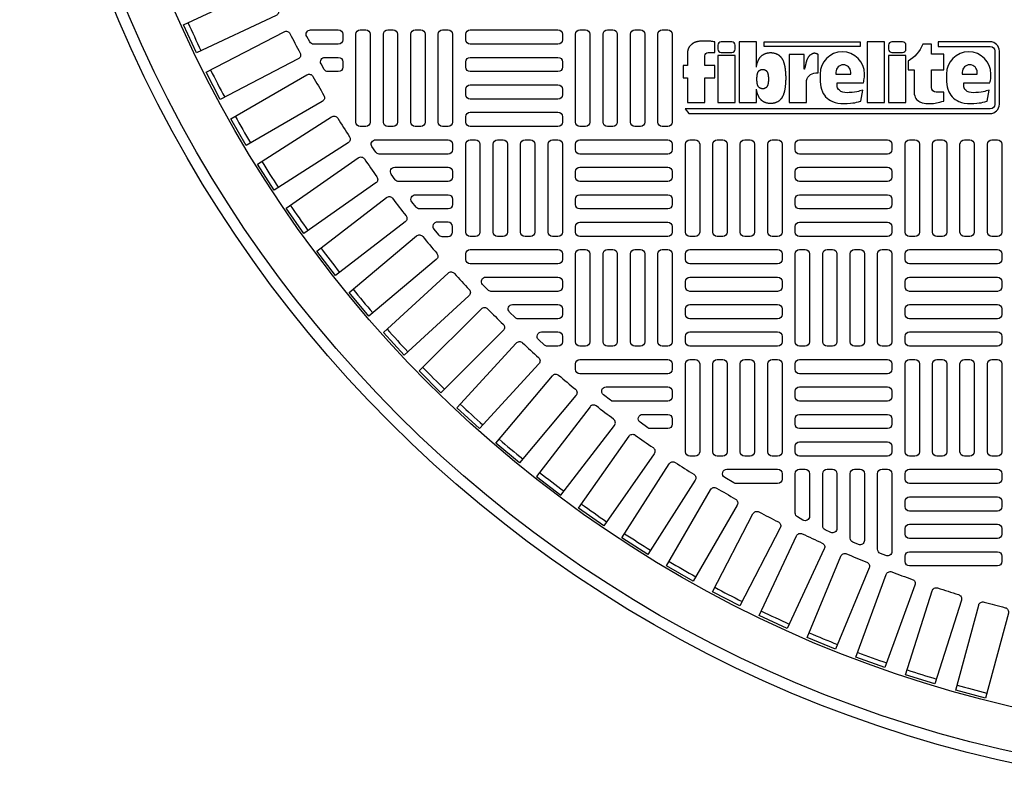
# Model space of a CAD drawing. Extents: x -285 to 5863, y 308 to 3178.
# Tile 202 of 256: x 236 to 254, y 1505 to 1519. Entities that reach past the tile are written whole.
import ezdxf

# ---------------------------------------------------------------- set-up
doc = ezdxf.new("R2010")
doc.units = 0
doc.header["$MEASUREMENT"] = 0
doc.layers.add('TANK-MANHOLE-COVER-40', color=2, linetype='CONTINUOUS')
doc.layers.add('TANK-MANHOLE-COVER-HATCH-40', color=252, linetype='CONTINUOUS')

msp = doc.modelspace()

# ---------------------------------------------------------------- linework, layer by layer
at = {"layer": 'TANK-MANHOLE-COVER-40', "color": 2}
for points in [[(248.09921, 1518.69269), (248.09921, 1518.43927), (248.01768, 1518.43927), (248.01768, 1518.21926), (248.09921, 1518.21926), (248.09921, 1517.77924), (248.4092, 1517.77924), (248.4092, 1518.21926), (248.58743, 1518.21926), (248.58743, 1518.43927), (248.4092, 1518.43927), (248.4092, 1518.61513, -0.41421356), (248.46879, 1518.67472), (248.58743, 1518.67472), (248.58743, 1518.86635)], [(250.19582, 1518.37875), (250.19003, 1518.37875), (250.19003, 1518.63975), (249.91882, 1518.63975), (249.91882, 1517.77924), (250.22881, 1517.77924), (250.22881, 1518.1411, -0.41421356), (250.39566, 1518.30796), (250.43936, 1518.30796), (250.43936, 1518.63975, 0.0155145), (250.42578, 1518.64658, 0.02473315), (250.41695, 1518.65017, 0.00594575), (250.40128, 1518.65544, 0.01286983), (250.39396, 1518.6576, 0.04941398), (250.37748, 1518.6603, 0.05392946), (250.36218, 1518.65963, 0.03662736), (250.34769, 1518.65631, 0.04256454), (250.33582, 1518.65152, 0.00629057), (250.32546, 1518.64612, 0.00887204), (250.31824, 1518.64206, 0.00932127), (250.3067, 1518.63503, 0.0097415), (250.29593, 1518.62788, 0.02890609), (250.28573, 1518.61991, 0.0276934), (250.27609, 1518.61045, 0.02662994), (250.26702, 1518.59936, 0.04164707), (250.26223, 1518.59154, 0.00026461), (250.25728, 1518.58169, 0.00016335), (250.24928, 1518.56573, 0.00011601), (250.24006, 1518.54733, 0.00066589), (250.23846, 1518.54412, 0.03484259), (250.23587, 1518.53783, 0.01415301), (250.23103, 1518.52182, 0.00167588), (250.2273, 1518.50795, -0.00303023), (250.22358, 1518.49408, -0.00039822), (250.21987, 1518.48059, 0.00072373), (250.21615, 1518.46711, 0.0016601), (250.21176, 1518.45088, 0.00669724), (250.21074, 1518.44684, 0.00379394), (250.20988, 1518.4431, 0.00069259), (250.20533, 1518.42253, 0.00027186), (250.20479, 1518.42002, 0.00001963), (250.19722, 1518.38537, 0.0026773), (250.19615, 1518.38033, 0.00010127), (250.19582, 1518.37875)]]:
    msp.add_lwpolyline(points, format="xyb", dxfattribs=at)
for points in [[(252.59252, 1518.86635), (252.59252, 1518.78292), (253.52503, 1518.78292, -0.41421356), (253.60355, 1518.7044), (253.60355, 1517.74196, -0.41421356), (253.52503, 1517.66344), (248.05729, 1517.66344), (248.12022, 1517.58002), (253.52012, 1517.58002, 0.41421356), (253.68697, 1517.74687), (253.68697, 1518.6995, 0.41421356), (253.52012, 1518.86635)], [(248.70225, 1518.67472), (248.89306, 1518.67472, 0.41421356), (248.95265, 1518.73431), (248.95265, 1518.80676, 0.41421356), (248.89306, 1518.86635), (248.70225, 1518.86635, 0.41421356), (248.64266, 1518.80676), (248.64266, 1518.73431, 0.41421356)], [(251.76271, 1518.67472), (251.95351, 1518.67472, 0.41421356), (252.0131, 1518.73431), (252.0131, 1518.80676, 0.41421356), (251.95351, 1518.86635), (251.76271, 1518.86635, 0.41421356), (251.70312, 1518.80676), (251.70312, 1518.73431, 0.41421356)], [(252.69334, 1517.80252), (252.69334, 1517.96607), (252.55653, 1517.96607, -0.41421356), (252.4731, 1518.04949), (252.4731, 1518.36664), (252.69334, 1518.36664), (252.69334, 1518.64735), (252.4731, 1518.64735), (252.4731, 1518.82127), (252.31368, 1518.82127, -0.16186788), (252.05172, 1518.51837), (252.05172, 1518.36537), (252.16311, 1518.36537), (252.16311, 1517.93066), (252.16933, 1517.89821), (252.17687, 1517.87272), (252.18846, 1517.85245), (252.20354, 1517.83449), (252.22093, 1517.81769), (252.24123, 1517.80089), (252.25978, 1517.78872), (252.30269, 1517.77134), (252.33921, 1517.76439), (252.3711, 1517.76092), (252.39835, 1517.76092), (252.43488, 1517.76092), (252.47257, 1517.76092), (252.50388, 1517.76323), (252.53635, 1517.76729), (252.56244, 1517.7725), (252.59085, 1517.77945), (252.62042, 1517.78583), (252.65753, 1517.79452)], [(251.23891, 1517.99934), (251.18738, 1517.98487), (251.1599, 1517.97663), (251.1315, 1517.96931), (251.09303, 1517.96199), (251.04998, 1517.95741), (250.99776, 1517.95558), (250.95929, 1517.95467), (250.91624, 1517.95833), (250.88143, 1517.96473), (250.84662, 1517.97663), (250.82005, 1517.99677), (250.80259, 1518.01429), (250.78807, 1518.03935), (250.78331, 1518.05764), (250.78331, 1518.13102), (251.24989, 1518.13102), (251.25738, 1518.15363), (251.26089, 1518.17467), (251.26596, 1518.20817), (251.26907, 1518.23349), (251.27024, 1518.25765), (251.27115, 1518.28683, 1), (250.47296, 1518.28683), (250.47349, 1518.24688), (250.47442, 1518.1979), (250.47349, 1518.15631), (250.48089, 1518.10363), (250.48829, 1518.05834), (250.49754, 1518.01675), (250.51512, 1517.96869), (250.53084, 1517.94004), (250.55212, 1517.91047), (250.57247, 1517.88274), (250.60022, 1517.85501), (250.62889, 1517.83376), (250.66312, 1517.81158), (250.69734, 1517.79494), (250.74174, 1517.7783), (250.78984, 1517.76814), (250.84811, 1517.76167), (250.90916, 1517.76074), (250.96096, 1517.76074), (251.01739, 1517.76444), (251.06086, 1517.76999), (251.09601, 1517.77461), (251.12746, 1517.78293), (251.15984, 1517.79032), (251.19591, 1517.80141), (251.20333, 1517.80487)], [(253.04937, 1518.05764), (253.04937, 1518.13102), (253.51595, 1518.13102), (253.52343, 1518.15363), (253.52694, 1518.17467), (253.53201, 1518.20817), (253.53513, 1518.23349), (253.5363, 1518.25765), (253.53721, 1518.28683, 1), (252.73902, 1518.28683), (252.73954, 1518.24688), (252.74047, 1518.1979), (252.73954, 1518.15631), (252.74694, 1518.10363), (252.75434, 1518.05834), (252.76359, 1518.01675), (252.78117, 1517.96869), (252.79689, 1517.94004), (252.81817, 1517.91047), (252.83852, 1517.88274), (252.86627, 1517.85501), (252.89494, 1517.83376), (252.92917, 1517.81158), (252.96339, 1517.79494), (253.00779, 1517.7783), (253.05589, 1517.76814), (253.11417, 1517.76167), (253.17522, 1517.76074), (253.22702, 1517.76074), (253.28344, 1517.76444), (253.32692, 1517.76999), (253.36207, 1517.77461), (253.39352, 1517.78293), (253.42589, 1517.79032), (253.46197, 1517.80141), (253.46939, 1517.80487), (253.50497, 1517.99934), (253.45343, 1517.98487), (253.42595, 1517.97663), (253.39756, 1517.96931), (253.35908, 1517.96199), (253.31603, 1517.95741), (253.26382, 1517.95558), (253.22534, 1517.95467), (253.18229, 1517.95833), (253.14748, 1517.96473), (253.11267, 1517.97663), (253.08611, 1517.99677), (253.06865, 1518.01429), (253.05412, 1518.03935)], [(251.02413, 1518.28683), (251.02413, 1518.3215, 1), (250.75736, 1518.3215), (250.75736, 1518.28683)], [(253.29018, 1518.28683), (253.29018, 1518.3215, 1), (253.02342, 1518.3215), (253.02342, 1518.28683)]]:
    msp.add_lwpolyline(points, format="xyb", close=True, dxfattribs=at)
for points in [[(248.58743, 1518.86635), (248.56977, 1518.86865), (248.55433, 1518.87063), (248.5408, 1518.87231), (248.5289, 1518.87373), (248.51832, 1518.87491), (248.50877, 1518.87589), (248.49994, 1518.87668), (248.49155, 1518.87733), (248.48333, 1518.87786), (248.47522, 1518.87829), (248.46722, 1518.87862), (248.45928, 1518.87888), (248.45141, 1518.87907), (248.44358, 1518.8792), (248.43577, 1518.8793), (248.42796, 1518.87937), (248.42014, 1518.87942), (248.41228, 1518.87944), (248.40437, 1518.87944), (248.39639, 1518.87939), (248.3883, 1518.87929), (248.38011, 1518.87913), (248.37177, 1518.8789), (248.36328, 1518.87859), (248.35463, 1518.87819), (248.3459, 1518.87771), (248.33715, 1518.87714), (248.3285, 1518.87649), (248.32, 1518.87576), (248.31177, 1518.87496), (248.30388, 1518.87407), (248.29641, 1518.87311), (248.28943, 1518.87208), (248.28292, 1518.87097), (248.27681, 1518.8698), (248.27106, 1518.86857), (248.26561, 1518.86728), (248.2604, 1518.86594), (248.25539, 1518.86454), (248.25052, 1518.86309), (248.24575, 1518.8616), (248.24106, 1518.86005), (248.23645, 1518.85843), (248.23191, 1518.85672), (248.22743, 1518.8549), (248.22302, 1518.85297), (248.21866, 1518.85091), (248.21435, 1518.8487), (248.21008, 1518.84634), (248.20589, 1518.84384), (248.20179, 1518.84126), (248.1978, 1518.83861), (248.19396, 1518.83593), (248.19027, 1518.83325), (248.18678, 1518.83061), (248.18349, 1518.82804), (248.18043, 1518.82557), (248.17754, 1518.82315), (248.17478, 1518.82077), (248.17208, 1518.81838), (248.16939, 1518.81595), (248.16665, 1518.81343), (248.1638, 1518.8108), (248.16078, 1518.80801), (248.15757, 1518.80505), (248.15419, 1518.8019), (248.15069, 1518.79859), (248.14712, 1518.79512), (248.14354, 1518.79152), (248.13999, 1518.78779), (248.13654, 1518.78395), (248.13322, 1518.78), (248.13008, 1518.77597), (248.12713, 1518.7718), (248.12433, 1518.76749), (248.12169, 1518.76298), (248.11919, 1518.75825), (248.11681, 1518.75326), (248.11455, 1518.74798), (248.11239, 1518.74237), (248.11032, 1518.73643), (248.10835, 1518.73022), (248.10649, 1518.72384), (248.10475, 1518.71738), (248.10314, 1518.71095), (248.10168, 1518.70462), (248.10036, 1518.69851), (248.09921, 1518.69269)], [(249.33232, 1518.41459), (249.33232, 1518.86635), (249.02233, 1518.86635), (249.02233, 1517.77924), (249.33232, 1517.77924), (249.33232, 1518.01725)], [(249.33232, 1518.41459), (249.33313, 1518.41896), (249.33487, 1518.42775), (249.33671, 1518.43651), (249.33863, 1518.44518), (249.34062, 1518.45371), (249.34267, 1518.46205), (249.34478, 1518.4702), (249.34696, 1518.47816), (249.34921, 1518.48593), (249.35155, 1518.49353), (249.35399, 1518.50095), (249.35653, 1518.5082), (249.35918, 1518.51529), (249.36195, 1518.52222), (249.36485, 1518.52899), (249.36787, 1518.53563), (249.37103, 1518.54213), (249.37433, 1518.54851), (249.37777, 1518.55476), (249.38136, 1518.56091), (249.38511, 1518.56696), (249.38901, 1518.57291), (249.39307, 1518.57875), (249.39729, 1518.58446), (249.40165, 1518.59003), (249.40616, 1518.59544), (249.41081, 1518.60068), (249.4156, 1518.60572), (249.42053, 1518.61056), (249.42559, 1518.61517), (249.43081, 1518.61957), (249.43618, 1518.62378), (249.44175, 1518.62781), (249.44751, 1518.63167), (249.45348, 1518.63538), (249.45969, 1518.63895), (249.46615, 1518.64241), (249.47287, 1518.64575), (249.47982, 1518.64896), (249.48697, 1518.65204), (249.49431, 1518.65494), (249.50179, 1518.65767), (249.50939, 1518.6602), (249.51707, 1518.6625), (249.52481, 1518.66456), (249.53258, 1518.66638), (249.54038, 1518.66793), (249.54819, 1518.66924), (249.55603, 1518.6703), (249.56387, 1518.67111), (249.57173, 1518.67169), (249.57959, 1518.67204), (249.58746, 1518.67215), (249.59533, 1518.67204), (249.60319, 1518.67169), (249.61105, 1518.67111), (249.61889, 1518.6703), (249.62673, 1518.66924), (249.63454, 1518.66793), (249.64234, 1518.66638), (249.65011, 1518.66456), (249.65785, 1518.6625), (249.66553, 1518.6602), (249.67313, 1518.65767), (249.68061, 1518.65494), (249.68794, 1518.65204), (249.6951, 1518.64896), (249.70205, 1518.64575), (249.70877, 1518.64241), (249.71523, 1518.63895), (249.72144, 1518.63538), (249.72741, 1518.63167), (249.73317, 1518.62781), (249.73873, 1518.62378), (249.74411, 1518.61957), (249.74933, 1518.61517), (249.75439, 1518.61056), (249.75932, 1518.60572), (249.76411, 1518.60068), (249.76876, 1518.59544), (249.77327, 1518.59003), (249.77763, 1518.58446), (249.78184, 1518.57875), (249.7859, 1518.57291), (249.78981, 1518.56696), (249.79356, 1518.56091), (249.79715, 1518.55476), (249.80059, 1518.54851), (249.80389, 1518.54213), (249.80705, 1518.53563), (249.81007, 1518.52899), (249.81297, 1518.52222), (249.81574, 1518.51529), (249.81839, 1518.5082), (249.82093, 1518.50095), (249.82336, 1518.49353), (249.82571, 1518.48593), (249.82796, 1518.47816), (249.83014, 1518.4702), (249.83225, 1518.46205), (249.8343, 1518.45371), (249.83629, 1518.44518), (249.83821, 1518.43651), (249.84005, 1518.42775), (249.84179, 1518.41896), (249.84341, 1518.41019), (249.84491, 1518.40151), (249.84627, 1518.39297), (249.84747, 1518.38463), (249.8485, 1518.37652), (249.84939, 1518.36864), (249.85015, 1518.36094), (249.85081, 1518.3534), (249.85139, 1518.34599), (249.85191, 1518.33867), (249.85241, 1518.33141), (249.8529, 1518.32419), (249.8534, 1518.31697), (249.85391, 1518.30977), (249.85442, 1518.3026), (249.85493, 1518.29547), (249.85542, 1518.28839), (249.85589, 1518.28139), (249.85633, 1518.27447), (249.85674, 1518.26765), (249.8571, 1518.26093), (249.85742, 1518.25432), (249.85769, 1518.24779), (249.85791, 1518.24133), (249.85809, 1518.23493), (249.85821, 1518.22857), (249.85829, 1518.22224), (249.85831, 1518.21592), (249.85829, 1518.2096), (249.85821, 1518.20327), (249.85809, 1518.19691), (249.85791, 1518.19051), (249.85769, 1518.18405), (249.85742, 1518.17752), (249.8571, 1518.17091), (249.85674, 1518.16419), (249.85633, 1518.15737), (249.85589, 1518.15045), (249.85542, 1518.14345), (249.85493, 1518.13637), (249.85442, 1518.12924), (249.85391, 1518.12207), (249.8534, 1518.11487), (249.8529, 1518.10765), (249.85241, 1518.10043), (249.85191, 1518.09317), (249.85139, 1518.08585), (249.85081, 1518.07844), (249.85015, 1518.0709), (249.84939, 1518.0632), (249.8485, 1518.05532), (249.84747, 1518.04721), (249.84627, 1518.03887), (249.84491, 1518.03033), (249.84341, 1518.02165), (249.84179, 1518.01288), (249.84005, 1518.00409), (249.83821, 1517.99533), (249.83629, 1517.98666), (249.8343, 1517.97813), (249.83225, 1517.96979), (249.83014, 1517.96164), (249.82796, 1517.95368), (249.82571, 1517.94591), (249.82336, 1517.93831), (249.82093, 1517.93089), (249.81839, 1517.92364), (249.81574, 1517.91655), (249.81297, 1517.90962), (249.81007, 1517.90285), (249.80705, 1517.89621), (249.80389, 1517.88971), (249.80059, 1517.88333), (249.79715, 1517.87708), (249.79356, 1517.87093), (249.78981, 1517.86488), (249.7859, 1517.85893), (249.78184, 1517.85309), (249.77763, 1517.84738), (249.77327, 1517.84181), (249.76876, 1517.8364), (249.76411, 1517.83116), (249.75932, 1517.82612), (249.75439, 1517.82128), (249.74933, 1517.81667), (249.74411, 1517.81227), (249.73873, 1517.80806), (249.73317, 1517.80403), (249.72741, 1517.80017), (249.72144, 1517.79646), (249.71523, 1517.79289), (249.70877, 1517.78943), (249.70205, 1517.78609), (249.6951, 1517.78288), (249.68794, 1517.7798), (249.68061, 1517.7769), (249.67313, 1517.77417), (249.66553, 1517.77164), (249.65785, 1517.76934), (249.65011, 1517.76728), (249.64234, 1517.76546), (249.63454, 1517.76391), (249.62673, 1517.7626), (249.61889, 1517.76154), (249.61105, 1517.76073), (249.60319, 1517.76015), (249.59533, 1517.7598), (249.58746, 1517.75969), (249.57959, 1517.7598), (249.57173, 1517.76015), (249.56387, 1517.76073), (249.55603, 1517.76154), (249.54819, 1517.7626), (249.54038, 1517.76391), (249.53258, 1517.76546), (249.52481, 1517.76728), (249.51707, 1517.76934), (249.50939, 1517.77164), (249.50179, 1517.77417), (249.49431, 1517.7769), (249.48697, 1517.7798), (249.47982, 1517.78288), (249.47287, 1517.78609), (249.46615, 1517.78943), (249.45969, 1517.79289), (249.45348, 1517.79646), (249.44751, 1517.80017), (249.44175, 1517.80403), (249.43618, 1517.80806), (249.43081, 1517.81227), (249.42559, 1517.81667), (249.42053, 1517.82128), (249.4156, 1517.82612), (249.41081, 1517.83116), (249.40616, 1517.8364), (249.40165, 1517.84181), (249.39729, 1517.84738), (249.39307, 1517.85309), (249.38901, 1517.85893), (249.38511, 1517.86488), (249.38136, 1517.87093), (249.37777, 1517.87708), (249.37433, 1517.88333), (249.37103, 1517.88971), (249.36787, 1517.89621), (249.36485, 1517.90285), (249.36195, 1517.90962), (249.35918, 1517.91655), (249.35653, 1517.92364), (249.35399, 1517.93089), (249.35155, 1517.93831), (249.34921, 1517.94591), (249.34696, 1517.95368), (249.34478, 1517.96164), (249.34267, 1517.96979), (249.34062, 1517.97813), (249.33863, 1517.98666), (249.33671, 1517.99533), (249.33487, 1518.00409), (249.33313, 1518.01288), (249.33232, 1518.01725)]]:
    msp.add_lwpolyline(points, dxfattribs=at)
for points in [[(249.47289, 1518.78292), (249.47289, 1518.86635), (251.19115, 1518.86635), (251.19115, 1518.78292)], [(251.31753, 1517.77924), (251.62752, 1517.77924), (251.62752, 1518.86635), (251.31753, 1518.86635)], [(248.64266, 1517.77924), (248.95265, 1517.77924), (248.95265, 1518.6185), (248.64266, 1518.6185)], [(251.70312, 1517.77924), (252.0131, 1517.77924), (252.0131, 1518.6185), (251.70312, 1518.6185)], [(249.54825, 1518.17822), (249.5481, 1518.17562), (249.54793, 1518.17297), (249.54775, 1518.1703), (249.54756, 1518.1676), (249.54737, 1518.16487), (249.54717, 1518.16213), (249.54698, 1518.15938), (249.54678, 1518.15662), (249.5466, 1518.15386), (249.54641, 1518.15109), (249.54621, 1518.14829), (249.54599, 1518.14546), (249.54573, 1518.14258), (249.54544, 1518.13964), (249.54511, 1518.13663), (249.54471, 1518.13353), (249.54425, 1518.13034), (249.54374, 1518.12708), (249.54316, 1518.12376), (249.54254, 1518.12042), (249.54187, 1518.11706), (249.54117, 1518.11371), (249.54044, 1518.1104), (249.53968, 1518.10714), (249.5389, 1518.10395), (249.53809, 1518.10084), (249.53726, 1518.0978), (249.5364, 1518.09483), (249.5355, 1518.09193), (249.53457, 1518.08909), (249.5336, 1518.08632), (249.53259, 1518.08361), (249.53153, 1518.08097), (249.53042, 1518.07838), (249.52927, 1518.07584), (249.52806, 1518.07336), (249.5268, 1518.07092), (249.52549, 1518.06853), (249.52411, 1518.06618), (249.52268, 1518.06387), (249.52119, 1518.0616), (249.51964, 1518.05937), (249.51803, 1518.05719), (249.51636, 1518.05506), (249.51464, 1518.05299), (249.51286, 1518.05099), (249.51103, 1518.04906), (249.50915, 1518.04722), (249.50722, 1518.04545), (249.50522, 1518.04377), (249.50317, 1518.04216), (249.50104, 1518.04062), (249.49884, 1518.03915), (249.49656, 1518.03773), (249.49419, 1518.03637), (249.49172, 1518.03505), (249.48916, 1518.03377), (249.4865, 1518.03254), (249.48376, 1518.03137), (249.48096, 1518.03026), (249.47811, 1518.02922), (249.4752, 1518.02825), (249.47227, 1518.02737), (249.46931, 1518.02658), (249.46634, 1518.02589), (249.46336, 1518.0253), (249.46038, 1518.0248), (249.45738, 1518.02439), (249.45439, 1518.02408), (249.45138, 1518.02386), (249.44838, 1518.02373), (249.44537, 1518.02368), (249.44237, 1518.02373), (249.43937, 1518.02386), (249.43636, 1518.02408), (249.43337, 1518.02439), (249.43037, 1518.0248), (249.42739, 1518.0253), (249.42441, 1518.02589), (249.42144, 1518.02658), (249.41848, 1518.02737), (249.41555, 1518.02825), (249.41264, 1518.02922), (249.40979, 1518.03026), (249.40699, 1518.03137), (249.40425, 1518.03254), (249.40159, 1518.03377), (249.39903, 1518.03505), (249.39656, 1518.03637), (249.39419, 1518.03773), (249.39191, 1518.03915), (249.38971, 1518.04062), (249.38758, 1518.04216), (249.38553, 1518.04377), (249.38353, 1518.04545), (249.3816, 1518.04722), (249.37972, 1518.04906), (249.37789, 1518.05099), (249.37611, 1518.05299), (249.37439, 1518.05506), (249.37272, 1518.05719), (249.37111, 1518.05937), (249.36956, 1518.0616), (249.36807, 1518.06387), (249.36664, 1518.06618), (249.36526, 1518.06853), (249.36395, 1518.07092), (249.36269, 1518.07336), (249.36148, 1518.07584), (249.36033, 1518.07838), (249.35922, 1518.08097), (249.35816, 1518.08361), (249.35715, 1518.08632), (249.35618, 1518.08909), (249.35525, 1518.09193), (249.35435, 1518.09483), (249.35349, 1518.0978), (249.35266, 1518.10084), (249.35185, 1518.10395), (249.35107, 1518.10714), (249.35031, 1518.1104), (249.34958, 1518.11371), (249.34887, 1518.11706), (249.34821, 1518.12042), (249.34759, 1518.12376), (249.34701, 1518.12708), (249.3465, 1518.13034), (249.34604, 1518.13353), (249.34564, 1518.13663), (249.34531, 1518.13964), (249.34502, 1518.14258), (249.34476, 1518.14546), (249.34454, 1518.14829), (249.34434, 1518.15109), (249.34415, 1518.15386), (249.34397, 1518.15662), (249.34377, 1518.15938), (249.34358, 1518.16213), (249.34338, 1518.16487), (249.34319, 1518.1676), (249.343, 1518.1703), (249.34282, 1518.17297), (249.34265, 1518.17562), (249.3425, 1518.17822), (249.34236, 1518.18079), (249.34224, 1518.18331), (249.34213, 1518.18581), (249.34205, 1518.18828), (249.34198, 1518.19072), (249.34193, 1518.19315), (249.34191, 1518.19557), (249.3419, 1518.19799), (249.34191, 1518.2004), (249.34193, 1518.20282), (249.34198, 1518.20525), (249.34205, 1518.20769), (249.34213, 1518.21016), (249.34224, 1518.21266), (249.34236, 1518.21518), (249.3425, 1518.21775), (249.34265, 1518.22035), (249.34282, 1518.223), (249.343, 1518.22567), (249.34319, 1518.22838), (249.34338, 1518.2311), (249.34358, 1518.23384), (249.34377, 1518.23659), (249.34397, 1518.23935), (249.34415, 1518.24211), (249.34434, 1518.24488), (249.34454, 1518.24768), (249.34476, 1518.25051), (249.34502, 1518.25339), (249.34531, 1518.25633), (249.34564, 1518.25934), (249.34604, 1518.26244), (249.3465, 1518.26563), (249.34701, 1518.26889), (249.34759, 1518.27221), (249.34821, 1518.27556), (249.34887, 1518.27891), (249.34958, 1518.28226), (249.35031, 1518.28557), (249.35107, 1518.28883), (249.35185, 1518.29202), (249.35266, 1518.29513), (249.35349, 1518.29817), (249.35435, 1518.30114), (249.35525, 1518.30404), (249.35618, 1518.30688), (249.35715, 1518.30965), (249.35816, 1518.31236), (249.35922, 1518.31501), (249.36033, 1518.31759), (249.36148, 1518.32013), (249.36269, 1518.32261), (249.36395, 1518.32505), (249.36526, 1518.32744), (249.36664, 1518.32979), (249.36807, 1518.3321), (249.36956, 1518.33437), (249.37111, 1518.3366), (249.37272, 1518.33878), (249.37439, 1518.34091), (249.37611, 1518.34298), (249.37789, 1518.34498), (249.37972, 1518.34691), (249.3816, 1518.34876), (249.38353, 1518.35052), (249.38553, 1518.3522), (249.38758, 1518.35381), (249.38971, 1518.35535), (249.39191, 1518.35682), (249.39419, 1518.35824), (249.39656, 1518.3596), (249.39903, 1518.36092), (249.40159, 1518.3622), (249.40425, 1518.36343), (249.40699, 1518.3646), (249.40979, 1518.36571), (249.41264, 1518.36675), (249.41555, 1518.36772), (249.41848, 1518.3686), (249.42144, 1518.36939), (249.42441, 1518.37008), (249.42739, 1518.37067), (249.43037, 1518.37117), (249.43337, 1518.37158), (249.43636, 1518.37189), (249.43937, 1518.37211), (249.44237, 1518.37224), (249.44537, 1518.37229), (249.44838, 1518.37224), (249.45138, 1518.37211), (249.45439, 1518.37189), (249.45738, 1518.37158), (249.46038, 1518.37117), (249.46336, 1518.37067), (249.46634, 1518.37008), (249.46931, 1518.36939), (249.47227, 1518.3686), (249.4752, 1518.36772), (249.47811, 1518.36675), (249.48096, 1518.36571), (249.48376, 1518.3646), (249.4865, 1518.36343), (249.48916, 1518.3622), (249.49172, 1518.36092), (249.49419, 1518.3596), (249.49656, 1518.35824), (249.49884, 1518.35682), (249.50104, 1518.35535), (249.50317, 1518.35381), (249.50522, 1518.3522), (249.50722, 1518.35052), (249.50915, 1518.34876), (249.51103, 1518.34691), (249.51286, 1518.34498), (249.51464, 1518.34298), (249.51636, 1518.34091), (249.51803, 1518.33878), (249.51964, 1518.3366), (249.52119, 1518.33437), (249.52268, 1518.3321), (249.52411, 1518.32979), (249.52549, 1518.32744), (249.5268, 1518.32505), (249.52806, 1518.32261), (249.52927, 1518.32013), (249.53042, 1518.31759), (249.53153, 1518.31501), (249.53259, 1518.31236), (249.5336, 1518.30965), (249.53457, 1518.30688), (249.5355, 1518.30404), (249.5364, 1518.30114), (249.53726, 1518.29817), (249.53809, 1518.29513), (249.5389, 1518.29202), (249.53968, 1518.28883), (249.54044, 1518.28557), (249.54117, 1518.28226), (249.54187, 1518.27891), (249.54254, 1518.27556), (249.54316, 1518.27221), (249.54374, 1518.26889), (249.54425, 1518.26563), (249.54471, 1518.26244), (249.54511, 1518.25934), (249.54544, 1518.25633), (249.54573, 1518.25339), (249.54599, 1518.25051), (249.54621, 1518.24768), (249.54641, 1518.24488), (249.5466, 1518.24211), (249.54678, 1518.23935), (249.54698, 1518.23659), (249.54717, 1518.23384), (249.54737, 1518.2311), (249.54756, 1518.22838), (249.54775, 1518.22567), (249.54793, 1518.223), (249.5481, 1518.22035), (249.54825, 1518.21775), (249.54839, 1518.21518), (249.54851, 1518.21266), (249.54862, 1518.21016), (249.5487, 1518.20769), (249.54877, 1518.20525), (249.54882, 1518.20282), (249.54884, 1518.2004), (249.54885, 1518.19799), (249.54884, 1518.19557), (249.54882, 1518.19315), (249.54877, 1518.19072), (249.5487, 1518.18828), (249.54862, 1518.18581), (249.54851, 1518.18331), (249.54839, 1518.18079)]]:
    msp.add_lwpolyline(points, close=True, dxfattribs=at)
at = {"layer": 'TANK-MANHOLE-COVER-40', "color": 4, "linetype": 'Continuous'}
msp.add_circle((258.76906, 1528.05582), 22.63902, dxfattribs=at)
at = {"layer": 'TANK-MANHOLE-COVER-40', "color": 1, "linetype": 'Continuous'}
msp.add_circle((258.76906, 1528.05582), 22.44094, dxfattribs=at)
at = {"layer": 'TANK-MANHOLE-COVER-40', "color": 2, "linetype": 'Continuous'}
msp.add_circle((258.76906, 1528.05582), 21.65354, dxfattribs=at)
at = {"layer": 'TANK-MANHOLE-COVER-HATCH-40', "linetype": 'Continuous'}
for points in [[(240.5966, 1519.7982, 0.00491171), (240.76233, 1519.44279, -0.41709369), (240.72457, 1519.33745), (239.29644, 1518.6715), (239.0635, 1519.17104), (240.49163, 1519.83699, -0.41709369), (240.5966, 1519.7982)], [(240.97408, 1519.01339, 0.00491171), (241.15516, 1518.66555, -0.41709369), (241.12204, 1518.55866), (239.72431, 1517.83105), (239.4698, 1518.31996), (240.86753, 1519.04756, -0.41709369), (240.97408, 1519.01339)], [(241.38545, 1518.24579, 0.00491171), (241.58152, 1517.90618, -0.41709369), (241.55309, 1517.79795), (240.18843, 1517.01006), (239.91284, 1517.4874), (241.2775, 1518.27528, -0.41709369), (241.38545, 1518.24579)], [(241.8299, 1517.49687, 0.00491171), (242.0406, 1517.16613, -0.41709369), (242.01692, 1517.05676), (240.68793, 1516.2101), (240.39178, 1516.67496), (241.72077, 1517.52162, -0.41709369), (241.8299, 1517.49687)], [(242.3066, 1516.76804, 0.00491171), (242.53153, 1516.44681, -0.41709369), (242.51264, 1516.33651), (241.22184, 1515.43269), (240.9057, 1515.88419), (242.19649, 1516.78801, -0.41709369), (242.3066, 1516.76804)], [(243.35303, 1515.3762, 0.00491171), (243.60511, 1515.07579, -0.41709369), (243.5959, 1514.96427), (242.38879, 1513.95138), (242.0345, 1514.37361), (243.24161, 1515.3865, -0.41709369), (243.35303, 1515.3762)], [(244.5168, 1514.08085, 0.00491171), (244.79409, 1513.80355, -0.41709369), (244.79464, 1513.69166), (243.68041, 1512.57742), (243.29066, 1512.96716), (244.4049, 1514.0814, -0.41709369), (244.5168, 1514.08085)], [(245.78903, 1512.89186, 0.00491171), (246.08944, 1512.63979, -0.41709369), (246.09974, 1512.52836), (245.08685, 1511.32125), (244.66463, 1511.67555), (245.67751, 1512.88266, -0.41709369), (245.78903, 1512.89186)], [(246.76478, 1512.4259, -0.16819223), (246.7161, 1512.44275), (246.59098, 1512.54117, -0.71204699), (246.63966, 1512.6818), (247.74544, 1512.6818), (247.74544, 1512.6818, -0.41421356), (247.82418, 1512.60306), (247.82418, 1512.50464), (247.82418, 1512.50464, -0.41421356), (247.74544, 1512.4259), (246.73753, 1512.4259)], [(246.46283, 1512.34011, 0.41709369), (246.35181, 1512.32605), (245.39255, 1511.07591), (245.82983, 1510.74037), (246.7891, 1511.99051, 0.41709369), (246.77395, 1512.10139, -0.00491171), (246.46283, 1512.34011)], [(247.43088, 1511.93377, -0.15754945), (247.38481, 1511.94866), (247.2484, 1512.04708, -0.72778796), (247.29448, 1512.18968), (247.74544, 1512.18968), (247.74544, 1512.18968, -0.41421356), (247.82418, 1512.11094), (247.82418, 1512.01251), (247.82418, 1512.01251, -0.41421356), (247.74544, 1511.93377), (247.40544, 1511.93377)], [(247.16005, 1511.81828, 0.00491171), (247.48128, 1511.59335, -0.41709369), (247.50126, 1511.48325), (246.59743, 1510.19245), (246.14593, 1510.5086), (247.04976, 1511.79939, -0.41709369), (247.16005, 1511.81828)], [(247.87937, 1511.32736, 0.00491171), (248.21011, 1511.11665, -0.41709369), (248.23487, 1511.00753), (247.38821, 1509.67853), (246.92334, 1509.97468), (247.77001, 1511.30367, -0.41709369), (247.87937, 1511.32736)], [(248.97088, 1510.94952, -0.1342636), (248.93081, 1510.96048), (248.7643, 1511.0589, -0.76325856), (248.80437, 1511.20542), (249.71394, 1511.20542), (249.71394, 1511.20542, -0.41421356), (249.79268, 1511.12668), (249.79268, 1511.02826), (249.79268, 1511.02826, -0.41421356), (249.71394, 1510.94952), (248.94934, 1510.94952)], [(248.61942, 1510.86828, 0.00491171), (248.95904, 1510.6722, -0.41709369), (248.98853, 1510.56426), (248.20064, 1509.1996), (247.72331, 1509.47519), (248.51119, 1510.83985, -0.41709369), (248.61942, 1510.86828)], [(249.37879, 1510.44192, 0.00491171), (249.72664, 1510.26084, -0.41709369), (249.76081, 1510.15428), (249.0332, 1508.75656), (248.5443, 1509.01107), (249.27191, 1510.40879, -0.41709369), (249.37879, 1510.44192)], [(250.15604, 1510.04908, 0.00491171), (250.51145, 1509.88335, -0.41709369), (250.55024, 1509.77839), (249.88429, 1508.35025), (249.38475, 1508.58319), (250.0507, 1510.01133, -0.41709369), (250.15604, 1510.04908)], [(250.94968, 1509.69053, 0.00491171), (251.31198, 1509.54045, -0.41709369), (251.35531, 1509.43728), (250.75229, 1507.98146), (250.24306, 1508.19239), (250.84608, 1509.64821, -0.41709369), (250.94968, 1509.69053)], [(251.7582, 1509.36693, 0.00491171), (252.12671, 1509.2328, -0.41709369), (252.1745, 1509.13162), (251.63555, 1507.65088), (251.11761, 1507.8394), (251.65655, 1509.32014, -0.41709369), (251.7582, 1509.36693)], [(252.58007, 1509.07891, 0.00491171), (252.95408, 1508.96098, -0.41709369), (253.00623, 1508.86198), (252.53239, 1507.35914), (252.00672, 1507.52489), (252.48056, 1509.02772, -0.41709369), (252.58007, 1509.07891)], [(253.41372, 1508.82701, 0.00491171), (253.79252, 1508.72551, -0.41709369), (253.84894, 1508.62888), (253.4411, 1507.1068), (252.9087, 1507.24946), (253.31654, 1508.77153, -0.41709369), (253.41372, 1508.82701)]]:
    msp.add_lwpolyline(points, format="xyb", dxfattribs=at)
for points in [[(241.34193, 1519.07944), (241.83993, 1519.07944), (241.83993, 1519.07944, -0.41421356), (241.91867, 1519.0007), (241.91867, 1518.90227), (241.91867, 1518.90227, -0.41421356), (241.83993, 1518.82353), (241.39876, 1518.82353, -0.26794919), (241.33057, 1518.8629), (241.27374, 1518.96133, -0.57735027)], [(241.59987, 1518.58731), (241.83993, 1518.58731), (241.83993, 1518.58731, -0.41421356), (241.91867, 1518.50857), (241.91867, 1518.41015), (241.91867, 1518.41015, -0.41421356), (241.83993, 1518.33141), (241.65468, 1518.33141, -0.27209959), (241.58589, 1518.37184), (241.53108, 1518.47026, -0.57220395)], [(242.50843, 1517.11094), (243.80843, 1517.11094), (243.80843, 1517.11094, -0.41421356), (243.88717, 1517.0322), (243.88717, 1516.93377), (243.88717, 1516.93377, -0.41421356), (243.80843, 1516.85503), (242.5752, 1516.85503, -0.24862232), (242.51003, 1516.88957), (242.44326, 1516.98799, -0.60176538)], [(242.85319, 1516.61881), (243.80843, 1516.61881), (243.80843, 1516.61881, -0.41421356), (243.88717, 1516.54007), (243.88717, 1516.44164), (243.88717, 1516.44164, -0.41421356), (243.80843, 1516.3629), (242.92443, 1516.3629, -0.24054885), (242.86065, 1516.39548), (242.7894, 1516.4939, -0.61218964)], [(243.22116, 1516.12668), (243.80843, 1516.12668), (243.80843, 1516.12668, -0.41421356), (243.88717, 1516.04794), (243.88717, 1515.94952), (243.88717, 1515.94952, -0.41421356), (243.80843, 1515.87078), (243.29719, 1515.87078, -0.23232365), (243.23487, 1515.90139), (243.15885, 1515.99981, -0.62295027)], [(242.81426, 1516.0612, 0.00491946), (243.05336, 1515.74958, -0.41709369), (243.0393, 1515.63857), (241.78915, 1514.6793), (241.45362, 1515.11658), (242.70425, 1516.07623, -0.41710279)], [(243.80843, 1515.63456), (243.80843, 1515.63456), (243.61403, 1515.63456, 0.63408546), (243.55329, 1515.50572), (243.63446, 1515.40729, 0.2239262), (243.6952, 1515.37865), (243.80843, 1515.37865, 0.41421356), (243.88717, 1515.45739), (243.88717, 1515.45739), (243.88717, 1515.55582, 0.41421356)], [(244.12339, 1515.06369, -0.41421356), (244.20213, 1515.14243), (245.77694, 1515.14243, -0.41421356), (245.85568, 1515.06369), (245.85568, 1514.96527, -0.41421356), (245.77694, 1514.88653), (244.20213, 1514.88653, -0.41421356), (244.12339, 1514.96527)], [(244.18139, 1514.31488), (243.01961, 1513.25031), (242.64724, 1513.65668), (243.80902, 1514.72126, -0.41709369), (243.92078, 1514.71583, 0.00491171), (244.18572, 1514.4267, -0.41709369)], [(244.48283, 1514.65031), (245.77694, 1514.65031), (245.77694, 1514.65031, -0.41421356), (245.85568, 1514.57157), (245.85568, 1514.47314), (245.85568, 1514.47314, -0.41421356), (245.77694, 1514.3944), (244.57566, 1514.3944, -0.20651443), (244.51839, 1514.41911), (244.42555, 1514.51754, -0.6576677)], [(244.96398, 1514.15818), (245.77694, 1514.15818), (245.77694, 1514.15818, -0.41421356), (245.85568, 1514.07944), (245.85568, 1513.98101), (245.85568, 1513.98101, -0.41421356), (245.77694, 1513.90227), (245.06353, 1513.90227, -0.19743793), (245.00817, 1513.92502), (244.90862, 1514.02345, -0.67023271)], [(245.48075, 1513.66605), (245.77694, 1513.66605), (245.77694, 1513.66605, -0.41421356), (245.85568, 1513.58731), (245.85568, 1513.48889), (245.85568, 1513.48889, -0.41421356), (245.77694, 1513.41015), (245.58777, 1513.41015, -0.1880618), (245.53447, 1513.43093), (245.42745, 1513.52936, -0.68341411)], [(245.4345, 1513.09577), (244.36993, 1511.93399), (243.96355, 1512.30636), (245.02813, 1513.46814, -0.41709369), (245.13994, 1513.47248, 0.00491171), (245.42907, 1513.20754, -0.41709369)], [(247.82418, 1512.99676, -0.41421356), (247.74544, 1512.91802), (246.17064, 1512.91802, -0.41421356), (246.0919, 1512.99676), (246.0919, 1513.09519, -0.41421356), (246.17064, 1513.17393), (247.74544, 1513.17393, -0.41421356), (247.82418, 1513.09519)], [(250.0289, 1510.41903), (250.0289, 1511.12668), (250.0289, 1511.12668, -0.41421356), (250.10765, 1511.20542), (250.20607, 1511.20542), (250.20607, 1511.20542, -0.41421356), (250.28481, 1511.12668), (250.28481, 1510.3622, -0.57735027), (250.1667, 1510.29401), (250.06827, 1510.35084, -0.26794919)], [(250.52103, 1510.18955), (250.52103, 1511.12668), (250.52103, 1511.12668, -0.41421356), (250.59977, 1511.20542), (250.6982, 1511.20542), (250.6982, 1511.20542, -0.41421356), (250.77694, 1511.12668), (250.77694, 1510.14509, -0.54471323), (250.66578, 1510.07333), (250.56735, 1510.1178, -0.2947387)], [(251.01316, 1509.97263), (251.01316, 1511.12668), (251.01316, 1511.12668, -0.41421356), (251.0919, 1511.20542), (251.19032, 1511.20542), (251.19032, 1511.20542, -0.41421356), (251.26906, 1511.12668), (251.26906, 1509.93135, -0.53592322), (251.15987, 1509.85874), (251.06145, 1509.90002, -0.30214843)], [(251.50528, 1509.77152), (251.50528, 1511.12668), (251.50528, 1511.12668, -0.41421356), (251.58402, 1511.20542), (251.68245, 1511.20542), (251.68245, 1511.20542, -0.41421356), (251.76119, 1511.12668), (251.76119, 1509.73332, -0.52729524), (251.65396, 1509.65991), (251.55554, 1509.69811, -0.30950451)]]:
    msp.add_lwpolyline(points, format="xyb", close=True, dxfattribs=at)
at = {"layer": 'TANK-MANHOLE-COVER-HATCH-40', "linetype": 'Continuous', "flags": 128}
for points in [[(242.33205, 1519.07944, -0.41421356), (242.41079, 1519.0007), (242.41079, 1517.4259, -0.41421356), (242.33205, 1517.34716), (242.23363, 1517.34716, -0.41421356), (242.15489, 1517.4259), (242.15489, 1519.0007, -0.41421356), (242.23363, 1519.07944)], [(242.82418, 1519.07944, -0.41421356), (242.90292, 1519.0007), (242.90292, 1517.4259, -0.41421356), (242.82418, 1517.34716), (242.72576, 1517.34716, -0.41421356), (242.64702, 1517.4259), (242.64702, 1519.0007, -0.41421356), (242.72576, 1519.07944)], [(243.31631, 1519.07944, -0.41421356), (243.39505, 1519.0007), (243.39505, 1517.4259, -0.41421356), (243.31631, 1517.34716), (243.21788, 1517.34716, -0.41421356), (243.13914, 1517.4259), (243.13914, 1519.0007, -0.41421356), (243.21788, 1519.07944)], [(243.80843, 1519.07944, -0.41421356), (243.88717, 1519.0007), (243.88717, 1517.4259, -0.41421356), (243.80843, 1517.34716), (243.71001, 1517.34716, -0.41421356), (243.63127, 1517.4259), (243.63127, 1519.0007, -0.41421356), (243.71001, 1519.07944)], [(244.12339, 1519.0007, -0.41421356), (244.20213, 1519.07944), (245.77694, 1519.07944, -0.41421356), (245.85568, 1519.0007), (245.85568, 1518.90227, -0.41421356), (245.77694, 1518.82353), (244.20213, 1518.82353, -0.41421356), (244.12339, 1518.90227)], [(246.26906, 1519.07944, -0.41421356), (246.3478, 1519.0007), (246.3478, 1517.4259, -0.41421356), (246.26906, 1517.34716), (246.17064, 1517.34716, -0.41421356), (246.0919, 1517.4259), (246.0919, 1519.0007, -0.41421356), (246.17064, 1519.07944)], [(246.76119, 1519.07944, -0.41421356), (246.83993, 1519.0007), (246.83993, 1517.4259, -0.41421356), (246.76119, 1517.34716), (246.66276, 1517.34716, -0.41421356), (246.58402, 1517.4259), (246.58402, 1519.0007, -0.41421356), (246.66276, 1519.07944)], [(247.25331, 1519.07944, -0.41421356), (247.33205, 1519.0007), (247.33205, 1517.4259, -0.41421356), (247.25331, 1517.34716), (247.15489, 1517.34716, -0.41421356), (247.07615, 1517.4259), (247.07615, 1519.0007, -0.41421356), (247.15489, 1519.07944)], [(247.74544, 1519.07944, -0.41421356), (247.82418, 1519.0007), (247.82418, 1517.4259, -0.41421356), (247.74544, 1517.34716), (247.64702, 1517.34716, -0.41421356), (247.56827, 1517.4259), (247.56827, 1519.0007, -0.41421356), (247.64702, 1519.07944)], [(244.12339, 1518.50857, -0.41421356), (244.20213, 1518.58731), (245.77694, 1518.58731, -0.41421356), (245.85568, 1518.50857), (245.85568, 1518.41015, -0.41421356), (245.77694, 1518.33141), (244.20213, 1518.33141, -0.41421356), (244.12339, 1518.41015)], [(244.12339, 1518.01645, -0.41421356), (244.20213, 1518.09519), (245.77694, 1518.09519, -0.41421356), (245.85568, 1518.01645), (245.85568, 1517.91802, -0.41421356), (245.77694, 1517.83928), (244.20213, 1517.83928, -0.41421356), (244.12339, 1517.91802)], [(244.12339, 1517.52432, -0.41421356), (244.20213, 1517.60306), (245.77694, 1517.60306, -0.41421356), (245.85568, 1517.52432), (245.85568, 1517.4259, -0.41421356), (245.77694, 1517.34716), (244.20213, 1517.34716, -0.41421356), (244.12339, 1517.4259)], [(244.30056, 1517.11094, -0.41421356), (244.3793, 1517.0322), (244.3793, 1515.45739, -0.41421356), (244.30056, 1515.37865), (244.20213, 1515.37865, -0.41421356), (244.12339, 1515.45739), (244.12339, 1517.0322, -0.41421356), (244.20213, 1517.11094)], [(244.79268, 1517.11094, -0.41421356), (244.87142, 1517.0322), (244.87142, 1515.45739, -0.41421356), (244.79268, 1515.37865), (244.69426, 1515.37865, -0.41421356), (244.61552, 1515.45739), (244.61552, 1517.0322, -0.41421356), (244.69426, 1517.11094)], [(245.28481, 1517.11094, -0.41421356), (245.36355, 1517.0322), (245.36355, 1515.45739, -0.41421356), (245.28481, 1515.37865), (245.18639, 1515.37865, -0.41421356), (245.10765, 1515.45739), (245.10765, 1517.0322, -0.41421356), (245.18639, 1517.11094)], [(245.77694, 1517.11094, -0.41421356), (245.85568, 1517.0322), (245.85568, 1515.45739, -0.41421356), (245.77694, 1515.37865), (245.67851, 1515.37865, -0.41421356), (245.59977, 1515.45739), (245.59977, 1517.0322, -0.41421356), (245.67851, 1517.11094)], [(247.82418, 1516.93377, -0.41421356), (247.74544, 1516.85503), (246.17064, 1516.85503, -0.41421356), (246.0919, 1516.93377), (246.0919, 1517.0322, -0.41421356), (246.17064, 1517.11094), (247.74544, 1517.11094, -0.41421356), (247.82418, 1517.0322)], [(248.23757, 1517.11094, -0.41421356), (248.31631, 1517.0322), (248.31631, 1515.45739, -0.41421356), (248.23757, 1515.37865), (248.13914, 1515.37865, -0.41421356), (248.0604, 1515.45739), (248.0604, 1517.0322, -0.41421356), (248.13914, 1517.11094)], [(248.72969, 1517.11094, -0.41421356), (248.80843, 1517.0322), (248.80843, 1515.45739, -0.41421356), (248.72969, 1515.37865), (248.63127, 1515.37865, -0.41421356), (248.55253, 1515.45739), (248.55253, 1517.0322, -0.41421356), (248.63127, 1517.11094)], [(249.22182, 1517.11094, -0.41421356), (249.30056, 1517.0322), (249.30056, 1515.45739, -0.41421356), (249.22182, 1515.37865), (249.12339, 1515.37865, -0.41421356), (249.04465, 1515.45739), (249.04465, 1517.0322, -0.41421356), (249.12339, 1517.11094)], [(249.71394, 1517.11094, -0.41421356), (249.79268, 1517.0322), (249.79268, 1515.45739, -0.41421356), (249.71394, 1515.37865), (249.61552, 1515.37865, -0.41421356), (249.53678, 1515.45739), (249.53678, 1517.0322, -0.41421356), (249.61552, 1517.11094)], [(251.76119, 1516.93377, -0.41421356), (251.68245, 1516.85503), (250.10765, 1516.85503, -0.41421356), (250.0289, 1516.93377), (250.0289, 1517.0322, -0.41421356), (250.10765, 1517.11094), (251.68245, 1517.11094, -0.41421356), (251.76119, 1517.0322)], [(252.17457, 1517.11094, -0.41421356), (252.25331, 1517.0322), (252.25331, 1515.45739, -0.41421356), (252.17457, 1515.37865), (252.07615, 1515.37865, -0.41421356), (251.99741, 1515.45739), (251.99741, 1517.0322, -0.41421356), (252.07615, 1517.11094)], [(252.6667, 1517.11094, -0.41421356), (252.74544, 1517.0322), (252.74544, 1515.45739, -0.41421356), (252.6667, 1515.37865), (252.56827, 1515.37865, -0.41421356), (252.48953, 1515.45739), (252.48953, 1517.0322, -0.41421356), (252.56827, 1517.11094)], [(253.15883, 1517.11094, -0.41421356), (253.23757, 1517.0322), (253.23757, 1515.45739, -0.41421356), (253.15883, 1515.37865), (253.0604, 1515.37865, -0.41421356), (252.98166, 1515.45739), (252.98166, 1517.0322, -0.41421356), (253.0604, 1517.11094)], [(253.65095, 1517.11094, -0.41421356), (253.72969, 1517.0322), (253.72969, 1515.45739, -0.41421356), (253.65095, 1515.37865), (253.55253, 1515.37865, -0.41421356), (253.47379, 1515.45739), (253.47379, 1517.0322, -0.41421356), (253.55253, 1517.11094)], [(247.82418, 1516.44164, -0.41421356), (247.74544, 1516.3629), (246.17064, 1516.3629, -0.41421356), (246.0919, 1516.44164), (246.0919, 1516.54007, -0.41421356), (246.17064, 1516.61881), (247.74544, 1516.61881, -0.41421356), (247.82418, 1516.54007)], [(251.76119, 1516.44164, -0.41421356), (251.68245, 1516.3629), (250.10765, 1516.3629, -0.41421356), (250.0289, 1516.44164), (250.0289, 1516.54007, -0.41421356), (250.10765, 1516.61881), (251.68245, 1516.61881, -0.41421356), (251.76119, 1516.54007)], [(247.82418, 1515.94952, -0.41421356), (247.74544, 1515.87078), (246.17064, 1515.87078, -0.41421356), (246.0919, 1515.94952), (246.0919, 1516.04794, -0.41421356), (246.17064, 1516.12668), (247.74544, 1516.12668, -0.41421356), (247.82418, 1516.04794)], [(251.76119, 1515.94952, -0.41421356), (251.68245, 1515.87078), (250.10765, 1515.87078, -0.41421356), (250.0289, 1515.94952), (250.0289, 1516.04794, -0.41421356), (250.10765, 1516.12668), (251.68245, 1516.12668, -0.41421356), (251.76119, 1516.04794)], [(247.82418, 1515.45739, -0.41421356), (247.74544, 1515.37865), (246.17064, 1515.37865, -0.41421356), (246.0919, 1515.45739), (246.0919, 1515.55582, -0.41421356), (246.17064, 1515.63456), (247.74544, 1515.63456, -0.41421356), (247.82418, 1515.55582)], [(251.76119, 1515.45739, -0.41421356), (251.68245, 1515.37865), (250.10765, 1515.37865, -0.41421356), (250.0289, 1515.45739), (250.0289, 1515.55582, -0.41421356), (250.10765, 1515.63456), (251.68245, 1515.63456, -0.41421356), (251.76119, 1515.55582)], [(246.26906, 1515.14243, -0.41421356), (246.3478, 1515.06369), (246.3478, 1513.48889, -0.41421356), (246.26906, 1513.41015), (246.17064, 1513.41015, -0.41421356), (246.0919, 1513.48889), (246.0919, 1515.06369, -0.41421356), (246.17064, 1515.14243)], [(246.76119, 1515.14243, -0.41421356), (246.83993, 1515.06369), (246.83993, 1513.48889, -0.41421356), (246.76119, 1513.41015), (246.66276, 1513.41015, -0.41421356), (246.58402, 1513.48889), (246.58402, 1515.06369, -0.41421356), (246.66276, 1515.14243)], [(247.25331, 1515.14243, -0.41421356), (247.33205, 1515.06369), (247.33205, 1513.48889, -0.41421356), (247.25331, 1513.41015), (247.15489, 1513.41015, -0.41421356), (247.07615, 1513.48889), (247.07615, 1515.06369, -0.41421356), (247.15489, 1515.14243)], [(247.74544, 1515.14243, -0.41421356), (247.82418, 1515.06369), (247.82418, 1513.48889, -0.41421356), (247.74544, 1513.41015), (247.64702, 1513.41015, -0.41421356), (247.56827, 1513.48889), (247.56827, 1515.06369, -0.41421356), (247.64702, 1515.14243)], [(248.0604, 1515.06369, -0.41421356), (248.13914, 1515.14243), (249.71394, 1515.14243, -0.41421356), (249.79268, 1515.06369), (249.79268, 1514.96527, -0.41421356), (249.71394, 1514.88653), (248.13914, 1514.88653, -0.41421356), (248.0604, 1514.96527)], [(250.20607, 1515.14243, -0.41421356), (250.28481, 1515.06369), (250.28481, 1513.48889, -0.41421356), (250.20607, 1513.41015), (250.10765, 1513.41015, -0.41421356), (250.0289, 1513.48889), (250.0289, 1515.06369, -0.41421356), (250.10765, 1515.14243)], [(250.6982, 1515.14243, -0.41421356), (250.77694, 1515.06369), (250.77694, 1513.48889, -0.41421356), (250.6982, 1513.41015), (250.59977, 1513.41015, -0.41421356), (250.52103, 1513.48889), (250.52103, 1515.06369, -0.41421356), (250.59977, 1515.14243)], [(251.19032, 1515.14243, -0.41421356), (251.26906, 1515.06369), (251.26906, 1513.48889, -0.41421356), (251.19032, 1513.41015), (251.0919, 1513.41015, -0.41421356), (251.01316, 1513.48889), (251.01316, 1515.06369, -0.41421356), (251.0919, 1515.14243)], [(251.68245, 1515.14243, -0.41421356), (251.76119, 1515.06369), (251.76119, 1513.48889, -0.41421356), (251.68245, 1513.41015), (251.58402, 1513.41015, -0.41421356), (251.50528, 1513.48889), (251.50528, 1515.06369, -0.41421356), (251.58402, 1515.14243)], [(251.99741, 1515.06369, -0.41421356), (252.07615, 1515.14243), (253.65095, 1515.14243, -0.41421356), (253.72969, 1515.06369), (253.72969, 1514.96527, -0.41421356), (253.65095, 1514.88653), (252.07615, 1514.88653, -0.41421356), (251.99741, 1514.96527)], [(248.0604, 1514.57157, -0.41421356), (248.13914, 1514.65031), (249.71394, 1514.65031, -0.41421356), (249.79268, 1514.57157), (249.79268, 1514.47314, -0.41421356), (249.71394, 1514.3944), (248.13914, 1514.3944, -0.41421356), (248.0604, 1514.47314)], [(251.99741, 1514.57157, -0.41421356), (252.07615, 1514.65031), (253.65095, 1514.65031, -0.41421356), (253.72969, 1514.57157), (253.72969, 1514.47314, -0.41421356), (253.65095, 1514.3944), (252.07615, 1514.3944, -0.41421356), (251.99741, 1514.47314)], [(248.0604, 1514.07944, -0.41421356), (248.13914, 1514.15818), (249.71394, 1514.15818, -0.41421356), (249.79268, 1514.07944), (249.79268, 1513.98101, -0.41421356), (249.71394, 1513.90227), (248.13914, 1513.90227, -0.41421356), (248.0604, 1513.98101)], [(251.99741, 1514.07944, -0.41421356), (252.07615, 1514.15818), (253.65095, 1514.15818, -0.41421356), (253.72969, 1514.07944), (253.72969, 1513.98101, -0.41421356), (253.65095, 1513.90227), (252.07615, 1513.90227, -0.41421356), (251.99741, 1513.98101)], [(248.0604, 1513.58731, -0.41421356), (248.13914, 1513.66605), (249.71394, 1513.66605, -0.41421356), (249.79268, 1513.58731), (249.79268, 1513.48889, -0.41421356), (249.71394, 1513.41015), (248.13914, 1513.41015, -0.41421356), (248.0604, 1513.48889)], [(251.99741, 1513.58731, -0.41421356), (252.07615, 1513.66605), (253.65095, 1513.66605, -0.41421356), (253.72969, 1513.58731), (253.72969, 1513.48889, -0.41421356), (253.65095, 1513.41015), (252.07615, 1513.41015, -0.41421356), (251.99741, 1513.48889)], [(248.23757, 1513.17393, -0.41421356), (248.31631, 1513.09519), (248.31631, 1511.52038, -0.41421356), (248.23757, 1511.44164), (248.13914, 1511.44164, -0.41421356), (248.0604, 1511.52038), (248.0604, 1513.09519, -0.41421356), (248.13914, 1513.17393)], [(248.72969, 1513.17393, -0.41421356), (248.80843, 1513.09519), (248.80843, 1511.52038, -0.41421356), (248.72969, 1511.44164), (248.63127, 1511.44164, -0.41421356), (248.55253, 1511.52038), (248.55253, 1513.09519, -0.41421356), (248.63127, 1513.17393)], [(249.22182, 1513.17393, -0.41421356), (249.30056, 1513.09519), (249.30056, 1511.52038, -0.41421356), (249.22182, 1511.44164), (249.12339, 1511.44164, -0.41421356), (249.04465, 1511.52038), (249.04465, 1513.09519, -0.41421356), (249.12339, 1513.17393)], [(249.71394, 1513.17393, -0.41421356), (249.79268, 1513.09519), (249.79268, 1511.52038, -0.41421356), (249.71394, 1511.44164), (249.61552, 1511.44164, -0.41421356), (249.53678, 1511.52038), (249.53678, 1513.09519, -0.41421356), (249.61552, 1513.17393)], [(251.76119, 1512.99676, -0.41421356), (251.68245, 1512.91802), (250.10765, 1512.91802, -0.41421356), (250.0289, 1512.99676), (250.0289, 1513.09519, -0.41421356), (250.10765, 1513.17393), (251.68245, 1513.17393, -0.41421356), (251.76119, 1513.09519)], [(252.17457, 1513.17393, -0.41421356), (252.25331, 1513.09519), (252.25331, 1511.52038, -0.41421356), (252.17457, 1511.44164), (252.07615, 1511.44164, -0.41421356), (251.99741, 1511.52038), (251.99741, 1513.09519, -0.41421356), (252.07615, 1513.17393)], [(252.6667, 1513.17393, -0.41421356), (252.74544, 1513.09519), (252.74544, 1511.52038, -0.41421356), (252.6667, 1511.44164), (252.56827, 1511.44164, -0.41421356), (252.48953, 1511.52038), (252.48953, 1513.09519, -0.41421356), (252.56827, 1513.17393)], [(253.15883, 1513.17393, -0.41421356), (253.23757, 1513.09519), (253.23757, 1511.52038, -0.41421356), (253.15883, 1511.44164), (253.0604, 1511.44164, -0.41421356), (252.98166, 1511.52038), (252.98166, 1513.09519, -0.41421356), (253.0604, 1513.17393)], [(253.65095, 1513.17393, -0.41421356), (253.72969, 1513.09519), (253.72969, 1511.52038, -0.41421356), (253.65095, 1511.44164), (253.55253, 1511.44164, -0.41421356), (253.47379, 1511.52038), (253.47379, 1513.09519, -0.41421356), (253.55253, 1513.17393)], [(251.76119, 1512.50464, -0.41421356), (251.68245, 1512.4259), (250.10765, 1512.4259, -0.41421356), (250.0289, 1512.50464), (250.0289, 1512.60306, -0.41421356), (250.10765, 1512.6818), (251.68245, 1512.6818, -0.41421356), (251.76119, 1512.60306)], [(251.76119, 1512.01251, -0.41421356), (251.68245, 1511.93377), (250.10765, 1511.93377, -0.41421356), (250.0289, 1512.01251), (250.0289, 1512.11094, -0.41421356), (250.10765, 1512.18968), (251.68245, 1512.18968, -0.41421356), (251.76119, 1512.11094)], [(251.76119, 1511.52038, -0.41421356), (251.68245, 1511.44164), (250.10765, 1511.44164, -0.41421356), (250.0289, 1511.52038), (250.0289, 1511.61881, -0.41421356), (250.10765, 1511.69755), (251.68245, 1511.69755, -0.41421356), (251.76119, 1511.61881)], [(251.99741, 1511.12668, -0.41421356), (252.07615, 1511.20542), (253.65095, 1511.20542, -0.41421356), (253.72969, 1511.12668), (253.72969, 1511.02826, -0.41421356), (253.65095, 1510.94952), (252.07615, 1510.94952, -0.41421356), (251.99741, 1511.02826)], [(251.99741, 1510.63456, -0.41421356), (252.07615, 1510.7133), (253.65095, 1510.7133, -0.41421356), (253.72969, 1510.63456), (253.72969, 1510.53613, -0.41421356), (253.65095, 1510.45739), (252.07615, 1510.45739, -0.41421356), (251.99741, 1510.53613)], [(251.99741, 1510.14243, -0.41421356), (252.07615, 1510.22117), (253.65095, 1510.22117, -0.41421356), (253.72969, 1510.14243), (253.72969, 1510.04401, -0.41421356), (253.65095, 1509.96527), (252.07615, 1509.96527, -0.41421356), (251.99741, 1510.04401)], [(251.99741, 1509.65031, -0.41421356), (252.07615, 1509.72905), (253.65095, 1509.72905, -0.41421356), (253.72969, 1509.65031), (253.72969, 1509.55188, -0.41421356), (253.65095, 1509.47314), (252.07615, 1509.47314, -0.41421356), (251.99741, 1509.55188)]]:
    msp.add_lwpolyline(points, format="xyb", close=True, dxfattribs=at)
at = {"layer": 'TANK-MANHOLE-COVER-HATCH-40', "linetype": 'Continuous'}
for start, end in [(204.266426, 205.733574), (206.766426, 208.233574), (209.266426, 210.733574), (211.766426, 213.233574), (214.266426, 215.733574), (216.766426, 218.233574), (219.266426, 220.733574), (221.766426, 223.233574), (224.266426, 225.733574), (226.766426, 228.233574), (229.266426, 230.733574), (231.766426, 233.233574), (234.266426, 235.733574), (236.766426, 238.233574), (239.266426, 240.733574), (241.766426, 243.233574), (244.266426, 245.733574), (246.766426, 248.233574), (249.266426, 250.733574), (251.766426, 253.233574), (254.266426, 255.733574)]:
    msp.add_arc((258.76906, 1528.05582), 21.52559, start, end, dxfattribs=at)

doc.saveas('drawing.dxf')
